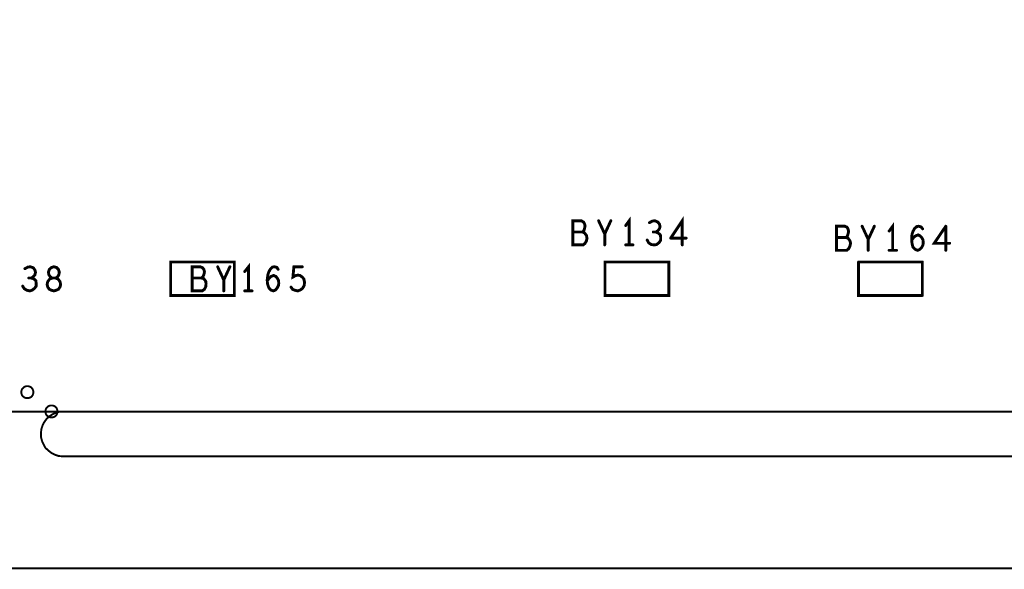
# Model space of a CAD drawing. Extents: x 17.4 to 50.4, y 21.5 to 42.5.
# Tile 15 of 33: x 30 to 33.1, y 29.8 to 31.5. Entities that reach past the tile are written whole.
import ezdxf

# ---------------------------------------------------------------- set-up
doc = ezdxf.new("R2010")
doc.units = 0
doc.layers.add('1', color=2, linetype='CONTINUOUS')

msp = doc.modelspace()

# ---------------------------------------------------------------- linework, layer by layer
at = {"layer": '1'}
for points, const_width in [([(33.144, 30.276), (33.135, 30.276), (32.985, 30.276), (24.342, 30.276), (24.342, 36.614), (42.766, 36.614)], 0.006), ([(31.942, 30.794), (31.942, 30.869), (31.931, 30.854)], 0.009), ([(32.071, 30.815), (32.107, 30.869), (32.107, 30.794)], 0.009), ([(31.803, 30.86), (31.805, 30.853), (31.803, 30.844), (31.801, 30.838), (31.797, 30.834), (31.803, 30.831), (31.809, 30.824), (31.811, 30.815), (31.809, 30.806), (31.805, 30.799), (31.799, 30.794), (31.767, 30.794), (31.767, 30.869), (31.793, 30.869), (31.8, 30.865), (31.803, 30.86)], 0.009), ([(31.866, 30.828), (31.847, 30.869)], 0.009), ([(31.885, 30.869), (31.866, 30.828), (31.866, 30.794)], 0.009), ([(32.022, 30.869), (32.031, 30.865), (32.036, 30.859), (32.038, 30.851), (32.036, 30.844), (32.031, 30.838), (32.025, 30.834), (32.032, 30.831), (32.039, 30.825), (32.04, 30.816), (32.04, 30.809), (32.035, 30.801), (32.027, 30.795), (32.02, 30.794), (32.011, 30.795), (32.003, 30.8), (31.998, 30.809)], 0.009), ([(32.005, 30.863), (32.014, 30.868), (32.022, 30.869)], 0.009), ([(32.586, 30.852), (32.612, 30.852), (32.619, 30.849), (32.622, 30.844), (32.624, 30.836), (32.622, 30.827), (32.62, 30.821), (32.616, 30.817), (32.622, 30.815), (32.628, 30.807), (32.63, 30.799), (32.628, 30.79), (32.624, 30.782), (32.618, 30.777), (32.586, 30.777), (32.586, 30.852)], 0.009), ([(32.666, 30.852), (32.685, 30.811), (32.704, 30.852)], 0.009), ([(32.761, 30.777), (32.761, 30.852), (32.75, 30.837)], 0.009), ([(32.854, 30.844), (32.849, 30.85), (32.842, 30.852), (32.836, 30.851), (32.829, 30.845), (32.824, 30.836), (32.821, 30.827), (32.82, 30.811), (32.821, 30.799), (32.824, 30.787), (32.831, 30.78), (32.839, 30.777), (32.845, 30.78), (32.851, 30.786), (32.855, 30.794), (32.856, 30.801), (32.855, 30.81), (32.851, 30.817), (32.846, 30.822), (32.84, 30.825), (32.832, 30.822), (32.826, 30.817), (32.82, 30.809)], 0.009), ([(32.938, 30.799), (32.89, 30.799), (32.926, 30.852)], 0.009), ([(32.926, 30.852), (32.926, 30.777)], 0.009), ([(31.797, 30.834), (31.767, 30.834)], 0.009), ([(32.017, 30.834), (32.025, 30.834)], 0.009), ([(32.119, 30.815), (32.071, 30.815)], 0.009), ([(32.586, 30.817), (32.616, 30.817)], 0.009), ([(32.685, 30.811), (32.685, 30.777)], 0.009), ([(31.954, 30.794), (31.931, 30.794)], 0.009), ([(32.773, 30.777), (32.75, 30.777)], 0.009), ([(30.097, 30.709), (30.095, 30.716), (30.09, 30.723), (30.081, 30.726), (30.073, 30.725), (30.064, 30.72)], 0.009), ([(30.154, 30.726), (30.162, 30.724), (30.168, 30.718), (30.171, 30.709), (30.169, 30.7), (30.165, 30.694), (30.159, 30.691), (30.167, 30.688), (30.173, 30.68), (30.175, 30.671), (30.173, 30.663), (30.168, 30.656), (30.161, 30.653), (30.154, 30.651), (30.147, 30.653), (30.14, 30.656), (30.135, 30.663), (30.133, 30.671), (30.135, 30.68), (30.141, 30.688), (30.149, 30.691), (30.159, 30.691), (30.149, 30.691), (30.144, 30.694), (30.139, 30.7), (30.137, 30.709), (30.14, 30.718), (30.147, 30.724), (30.154, 30.726)], 0.009), ([(30.715, 30.741), (30.715, 30.637), (30.517, 30.637), (30.517, 30.741), (30.715, 30.741)], 0.009), ([(30.62, 30.718), (30.622, 30.71), (30.62, 30.701), (30.617, 30.695), (30.613, 30.691), (30.62, 30.689), (30.626, 30.681), (30.627, 30.673), (30.626, 30.664), (30.622, 30.656), (30.615, 30.651), (30.584, 30.651), (30.584, 30.726), (30.609, 30.726), (30.616, 30.723), (30.62, 30.718)], 0.009), ([(30.682, 30.685), (30.663, 30.726)], 0.009), ([(30.701, 30.726), (30.682, 30.685), (30.682, 30.651)], 0.009), ([(30.759, 30.651), (30.759, 30.726), (30.747, 30.711)], 0.009), ([(30.84, 30.726), (30.833, 30.725), (30.827, 30.719), (30.822, 30.71), (30.819, 30.701)], 0.009), ([(30.84, 30.726), (30.847, 30.724), (30.851, 30.718)], 0.009), ([(30.891, 30.663), (30.896, 30.656), (30.903, 30.653), (30.912, 30.651), (30.92, 30.654), (30.927, 30.659), (30.932, 30.668), (30.933, 30.678), (30.931, 30.688), (30.926, 30.694), (30.919, 30.699), (30.913, 30.7), (30.906, 30.699), (30.897, 30.694), (30.9, 30.726), (30.926, 30.726)], 0.009), ([(32.065, 30.741), (32.065, 30.637), (31.867, 30.637), (31.867, 30.741), (32.065, 30.741)], 0.009), ([(32.853, 30.741), (32.655, 30.741)], 0.009), ([(32.655, 30.741), (32.655, 30.637), (32.853, 30.637)], 0.009), ([(32.853, 30.741), (32.853, 30.637)], 0.009), ([(30.076, 30.691), (30.084, 30.691), (30.091, 30.689), (30.098, 30.683), (30.099, 30.674), (30.099, 30.666), (30.094, 30.659), (30.086, 30.653), (30.079, 30.651), (30.07, 30.653), (30.062, 30.658), (30.057, 30.666)], 0.009), ([(30.084, 30.691), (30.09, 30.695), (30.095, 30.701), (30.097, 30.709)], 0.009), ([(30.613, 30.691), (30.584, 30.691)], 0.009), ([(30.819, 30.701), (30.817, 30.685)], 0.009), ([(30.824, 30.691), (30.829, 30.696), (30.837, 30.699), (30.844, 30.696), (30.848, 30.691), (30.852, 30.684), (30.853, 30.675), (30.852, 30.668), (30.848, 30.66), (30.843, 30.654), (30.836, 30.651), (30.828, 30.654), (30.822, 30.661), (30.818, 30.673), (30.817, 30.685)], 0.009), ([(30.817, 30.683), (30.824, 30.691)], 0.009), ([(30.77, 30.651), (30.747, 30.651)], 0.009), ([(30.053, 30.336), (30.053, 30.34), (30.054, 30.343), (30.055, 30.346), (30.057, 30.348), (30.06, 30.351), (30.062, 30.353), (30.065, 30.354), (30.068, 30.355), (30.072, 30.355), (30.075, 30.355), (30.078, 30.354), (30.081, 30.353), (30.084, 30.351), (30.086, 30.348), (30.088, 30.346), (30.089, 30.343), (30.09, 30.34), (30.09, 30.336), (30.09, 30.333), (30.089, 30.33), (30.088, 30.327), (30.086, 30.324), (30.084, 30.322), (30.081, 30.32), (30.078, 30.319), (30.075, 30.318), (30.072, 30.318), (30.068, 30.318), (30.065, 30.319), (30.062, 30.32), (30.06, 30.322), (30.057, 30.324), (30.055, 30.327), (30.054, 30.33), (30.053, 30.333), (30.053, 30.336)], 0.006), ([(30.128, 30.276), (30.128, 30.28), (30.129, 30.283), (30.13, 30.286), (30.132, 30.288), (30.135, 30.291), (30.137, 30.293), (30.14, 30.294), (30.143, 30.295), (30.147, 30.295), (30.15, 30.295), (30.153, 30.294), (30.156, 30.293), (30.159, 30.291), (30.161, 30.288), (30.163, 30.286), (30.164, 30.283), (30.165, 30.28), (30.165, 30.276), (30.165, 30.273), (30.164, 30.27), (30.163, 30.267), (30.161, 30.264), (30.159, 30.262), (30.156, 30.26), (30.153, 30.259), (30.15, 30.258), (30.147, 30.258), (30.143, 30.258), (30.14, 30.259), (30.137, 30.26), (30.135, 30.262), (30.132, 30.264), (30.13, 30.267), (30.129, 30.27), (30.128, 30.273), (30.128, 30.276)], 0.006), ([(30.181, 30.137), (30.169, 30.138), (30.157, 30.142), (30.147, 30.147), (30.137, 30.155), (30.128, 30.163), (30.122, 30.174), (30.117, 30.185), (30.114, 30.197), (30.114, 30.209), (30.115, 30.221), (30.119, 30.233), (30.124, 30.243), (30.131, 30.253), (30.14, 30.261), (30.15, 30.268), (30.162, 30.273), (30.173, 30.276), (30.181, 30.276)], 0.006), ([(30.181, 30.276), (30.289, 30.276)], 0.006), ([(24.342, 29.789), (35.545, 29.789), (35.545, 30.137), (35.281, 30.137)], 0.006), ([(34.858, 30.137), (30.289, 30.137), (30.181, 30.137)], 0.006)]:
    msp.add_lwpolyline(points, dxfattribs=dict(at, const_width=const_width))
for points, const_width in [([(31.80525, 30.86, 1), (31.80075, 30.86, 1)], 0.0045), ([(31.80525, 30.86, 1), (31.80075, 30.86, 1)], 0.0045), ([(31.84925, 30.869, 1), (31.84475, 30.869, 1)], 0.0045), ([(31.88725, 30.869, 1), (31.88275, 30.869, 1)], 0.0045), ([(31.93325, 30.854, 1), (31.92875, 30.854, 1)], 0.0045), ([(32.00725, 30.863, 1), (32.00275, 30.863, 1)], 0.0045), ([(32.02425, 30.869, 1), (32.01975, 30.869, 1)], 0.0045), ([(32.02425, 30.869, 1), (32.01975, 30.869, 1)], 0.0045), ([(32.58825, 30.852, 1), (32.58375, 30.852, 1)], 0.0045), ([(32.58825, 30.852, 1), (32.58375, 30.852, 1)], 0.0045), ([(32.66825, 30.852, 1), (32.66375, 30.852, 1)], 0.0045), ([(32.70625, 30.852, 1), (32.70175, 30.852, 1)], 0.0045), ([(32.85625, 30.844, 1), (32.85175, 30.844, 1)], 0.0045), ([(32.92825, 30.852, 1), (32.92375, 30.852, 1)], 0.0045), ([(32.92825, 30.852, 1), (32.92375, 30.852, 1)], 0.0045), ([(31.76925, 30.834, 1), (31.76475, 30.834, 1)], 0.0045), ([(31.79925, 30.834, 1), (31.79475, 30.834, 1)], 0.0045), ([(31.86825, 30.828, 1), (31.86375, 30.828, 1)], 0.0045), ([(32.01925, 30.834, 1), (32.01475, 30.834, 1)], 0.0045), ([(32.02725, 30.834, 1), (32.02275, 30.834, 1)], 0.0045), ([(32.07325, 30.815, 1), (32.06875, 30.815, 1)], 0.0045), ([(32.07325, 30.815, 1), (32.06875, 30.815, 1)], 0.0045), ([(32.12125, 30.815, 1), (32.11675, 30.815, 1)], 0.0045), ([(32.58825, 30.817, 1), (32.58375, 30.817, 1)], 0.0045), ([(32.61825, 30.817, 1), (32.61375, 30.817, 1)], 0.0045), ([(32.68725, 30.811, 1), (32.68275, 30.811, 1)], 0.0045), ([(32.75225, 30.837, 1), (32.74775, 30.837, 1)], 0.0045), ([(31.86825, 30.794, 1), (31.86375, 30.794, 1)], 0.0045), ([(31.93325, 30.794, 1), (31.92875, 30.794, 1)], 0.0045), ([(31.94425, 30.794, 1), (31.93975, 30.794, 1)], 0.0045), ([(31.95625, 30.794, 1), (31.95175, 30.794, 1)], 0.0045), ([(32.00025, 30.809, 1), (31.99575, 30.809, 1)], 0.0045), ([(32.10925, 30.794, 1), (32.10475, 30.794, 1)], 0.0045), ([(32.82225, 30.809, 1), (32.81775, 30.809, 1)], 0.0045), ([(32.94025, 30.799, 1), (32.93575, 30.799, 1)], 0.0045), ([(32.68725, 30.777, 1), (32.68275, 30.777, 1)], 0.0045), ([(32.75225, 30.777, 1), (32.74775, 30.777, 1)], 0.0045), ([(32.76325, 30.777, 1), (32.75875, 30.777, 1)], 0.0045), ([(32.77525, 30.777, 1), (32.77075, 30.777, 1)], 0.0045), ([(32.92825, 30.777, 1), (32.92375, 30.777, 1)], 0.0045), ([(30.06625, 30.72, 1), (30.06175, 30.72, 1)], 0.0045), ([(30.15625, 30.726, 1), (30.15175, 30.726, 1)], 0.0045), ([(30.15625, 30.726, 1), (30.15175, 30.726, 1)], 0.0045), ([(30.66525, 30.726, 1), (30.66075, 30.726, 1)], 0.0045), ([(30.70325, 30.726, 1), (30.69875, 30.726, 1)], 0.0045), ([(30.71725, 30.741, 1), (30.71275, 30.741, 1)], 0.0045), ([(30.71725, 30.741, 1), (30.71275, 30.741, 1)], 0.0045), ([(30.84225, 30.726, 1), (30.83775, 30.726, 1)], 0.0045), ([(30.84225, 30.726, 1), (30.83775, 30.726, 1)], 0.0045), ([(30.92825, 30.726, 1), (30.92375, 30.726, 1)], 0.0045), ([(32.06725, 30.741, 1), (32.06275, 30.741, 1)], 0.0045), ([(32.06725, 30.741, 1), (32.06275, 30.741, 1)], 0.0045), ([(32.65725, 30.741, 1), (32.65275, 30.741, 1)], 0.0045), ([(32.65725, 30.741, 1), (32.65275, 30.741, 1)], 0.0045), ([(32.85525, 30.741, 1), (32.85075, 30.741, 1)], 0.0045), ([(32.85525, 30.741, 1), (32.85075, 30.741, 1)], 0.0045), ([(30.07825, 30.691, 1), (30.07375, 30.691, 1)], 0.0045), ([(30.08625, 30.691, 1), (30.08175, 30.691, 1)], 0.0045), ([(30.09925, 30.709, 1), (30.09475, 30.709, 1)], 0.0045), ([(30.09925, 30.709, 1), (30.09475, 30.709, 1)], 0.0045), ([(30.58625, 30.691, 1), (30.58175, 30.691, 1)], 0.0045), ([(30.61525, 30.691, 1), (30.61075, 30.691, 1)], 0.0045), ([(30.62225, 30.718, 1), (30.61775, 30.718, 1)], 0.0045), ([(30.62225, 30.718, 1), (30.61775, 30.718, 1)], 0.0045), ([(30.74925, 30.711, 1), (30.74475, 30.711, 1)], 0.0045), ([(30.82125, 30.701, 1), (30.81675, 30.701, 1)], 0.0045), ([(30.82125, 30.701, 1), (30.81675, 30.701, 1)], 0.0045), ([(30.82625, 30.691, 1), (30.82175, 30.691, 1)], 0.0045), ([(30.82625, 30.691, 1), (30.82175, 30.691, 1)], 0.0045), ([(30.85325, 30.718, 1), (30.84875, 30.718, 1)], 0.0045), ([(30.05925, 30.666, 1), (30.05475, 30.666, 1)], 0.0045), ([(30.68425, 30.685, 1), (30.67975, 30.685, 1)], 0.0045), ([(30.81925, 30.685, 1), (30.81475, 30.685, 1)], 0.0045), ([(30.81925, 30.685, 1), (30.81475, 30.685, 1)], 0.0045), ([(30.81925, 30.683, 1), (30.81475, 30.683, 1)], 0.0045), ([(30.89325, 30.663, 1), (30.88875, 30.663, 1)], 0.0045), ([(30.68425, 30.651, 1), (30.67975, 30.651, 1)], 0.0045), ([(30.74925, 30.651, 1), (30.74475, 30.651, 1)], 0.0045), ([(30.76125, 30.651, 1), (30.75675, 30.651, 1)], 0.0045), ([(30.77225, 30.651, 1), (30.76775, 30.651, 1)], 0.0045), ([(32.85525, 30.637, 1), (32.85075, 30.637, 1)], 0.0045), ([(32.85525, 30.637, 1), (32.85075, 30.637, 1)], 0.0045), ([(30.0545, 30.336, 1), (30.0515, 30.336, 1)], 0.003), ([(30.0545, 30.336, 1), (30.0515, 30.336, 1)], 0.003), ([(30.1295, 30.276, 1), (30.1265, 30.276, 1)], 0.003), ([(30.1295, 30.276, 1), (30.1265, 30.276, 1)], 0.003), ([(30.1825, 30.276, 1), (30.1795, 30.276, 1)], 0.003), ([(30.1825, 30.276, 1), (30.1795, 30.276, 1)], 0.003), ([(30.2905, 30.276, 1), (30.2875, 30.276, 1)], 0.003), ([(30.1825, 30.137, 1), (30.1795, 30.137, 1)], 0.003), ([(30.1825, 30.137, 1), (30.1795, 30.137, 1)], 0.003)]:
    msp.add_lwpolyline(points, format="xyb", close=True, dxfattribs=dict(at, const_width=const_width))

doc.saveas('drawing.dxf')
